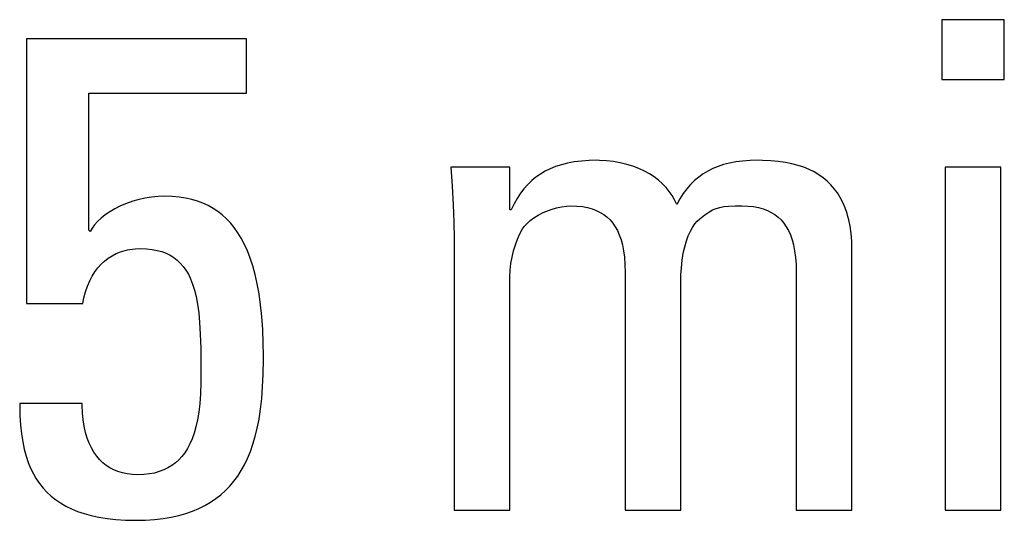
# Model space of a CAD drawing. Header units: millimetres. Extents: x -2579 to 1363, y -329 to 2298.
# Tile 70 of 256: x -1235.01 to -1231.68, y 1520.64 to 1522.33. Entities that reach past the tile are written whole.
import ezdxf

# ---------------------------------------------------------------- set-up
doc = ezdxf.new("R2010")
doc.units = ezdxf.units.MM
doc.header["$LTSCALE"] = 30.734
doc.layers.get('0').update_dxf_attribs({"linetype": 'CONTINUOUS'})

msp = doc.modelspace()

# ---------------------------------------------------------------- linework, layer by layer
at = {"color": 250, "true_color": 0x1c1c1c}
for p, q in [((-1231.8899, 1522.3308), (-1231.8899, 1522.129)), ((-1231.679, 1522.3308), (-1231.8899, 1522.3308)), ((-1231.679, 1522.129), (-1231.679, 1522.3308)), ((-1234.9823, 1522.2666), (-1234.9823, 1521.3723)), ((-1234.2394, 1522.2666), (-1234.9823, 1522.2666)), ((-1234.2394, 1522.0831), (-1234.2394, 1522.2666)), ((-1231.8899, 1522.129), (-1231.679, 1522.129)), ((-1234.7714, 1521.6199), (-1234.7714, 1522.0831)), ((-1234.7714, 1522.0831), (-1234.2394, 1522.0831)), ((-1233.132, 1521.8507), (-1233.1544, 1521.8466)), ((-1233.1078, 1521.8537), (-1233.132, 1521.8507)), ((-1233.0816, 1521.8555), (-1233.1078, 1521.8537)), ((-1233.0562, 1521.8561), (-1233.0816, 1521.8555)), ((-1233.0465, 1521.856), (-1233.0562, 1521.8561)), ((-1233.0229, 1521.8546), (-1233.0465, 1521.856)), ((-1232.9995, 1521.8519), (-1233.0229, 1521.8546)), ((-1232.9767, 1521.8479), (-1232.9995, 1521.8519)), ((-1232.5862, 1521.8507), (-1232.6076, 1521.8466)), ((-1232.5632, 1521.8536), (-1232.5862, 1521.8507)), ((-1232.5381, 1521.8555), (-1232.5632, 1521.8536)), ((-1232.5105, 1521.8561), (-1232.5381, 1521.8555)), ((-1232.4959, 1521.8559), (-1232.5105, 1521.8561)), ((-1232.4682, 1521.8548), (-1232.4959, 1521.8559)), ((-1232.4425, 1521.8525), (-1232.4682, 1521.8548)), ((-1232.4186, 1521.8491), (-1232.4425, 1521.8525)), ((-1232.3963, 1521.8446), (-1232.4186, 1521.8491)), ((-1233.5493, 1521.8332), (-1233.5444, 1521.7691)), ((-1233.3498, 1521.8332), (-1233.5493, 1521.8332)), ((-1233.3498, 1521.6887), (-1233.3498, 1521.8332)), ((-1233.23, 1521.8193), (-1233.2461, 1521.8098)), ((-1233.213, 1521.8277), (-1233.23, 1521.8193)), ((-1233.1948, 1521.835), (-1233.213, 1521.8277)), ((-1233.1753, 1521.8413), (-1233.1948, 1521.835)), ((-1233.1544, 1521.8466), (-1233.1753, 1521.8413)), ((-1232.9546, 1521.8425), (-1232.9767, 1521.8479)), ((-1232.9336, 1521.836), (-1232.9546, 1521.8425)), ((-1232.9138, 1521.8284), (-1232.9336, 1521.836)), ((-1232.8951, 1521.8198), (-1232.9138, 1521.8284)), ((-1232.8778, 1521.8103), (-1232.8951, 1521.8198)), ((-1232.6804, 1521.8195), (-1232.6962, 1521.81)), ((-1232.6638, 1521.8279), (-1232.6804, 1521.8195)), ((-1232.6462, 1521.8352), (-1232.6638, 1521.8279)), ((-1232.6275, 1521.8414), (-1232.6462, 1521.8352)), ((-1232.6076, 1521.8466), (-1232.6275, 1521.8414)), ((-1232.3755, 1521.8391), (-1232.3963, 1521.8446)), ((-1232.3561, 1521.8326), (-1232.3755, 1521.8391)), ((-1232.338, 1521.8252), (-1232.3561, 1521.8326)), ((-1232.3211, 1521.8168), (-1232.338, 1521.8252)), ((-1232.3055, 1521.8074), (-1232.3211, 1521.8168)), ((-1231.8784, 1521.8332), (-1231.8784, 1520.6752)), ((-1231.6904, 1521.8332), (-1231.8784, 1521.8332)), ((-1231.6904, 1520.6752), (-1231.6904, 1521.8332)), ((-1233.2755, 1521.7875), (-1233.289, 1521.7746)), ((-1233.2612, 1521.7992), (-1233.2755, 1521.7875)), ((-1233.2461, 1521.8098), (-1233.2612, 1521.7992)), ((-1232.8618, 1521.8), (-1232.8778, 1521.8103)), ((-1232.8471, 1521.7888), (-1232.8618, 1521.8)), ((-1232.8337, 1521.777), (-1232.8471, 1521.7888)), ((-1232.7252, 1521.7875), (-1232.7387, 1521.7743)), ((-1232.7111, 1521.7993), (-1232.7252, 1521.7875)), ((-1232.6962, 1521.81), (-1232.7111, 1521.7993)), ((-1232.2909, 1521.7971), (-1232.3055, 1521.8074)), ((-1232.2774, 1521.7858), (-1232.2909, 1521.7971)), ((-1232.2649, 1521.7736), (-1232.2774, 1521.7858)), ((-1233.5444, 1521.7691), (-1233.5407, 1521.706)), ((-1233.3017, 1521.7603), (-1233.3137, 1521.7447)), ((-1233.289, 1521.7746), (-1233.3017, 1521.7603)), ((-1232.8216, 1521.7644), (-1232.8337, 1521.777)), ((-1232.8108, 1521.7511), (-1232.8216, 1521.7644)), ((-1232.8012, 1521.7371), (-1232.8108, 1521.7511)), ((-1232.7514, 1521.7598), (-1232.7635, 1521.7438)), ((-1232.7387, 1521.7743), (-1232.7514, 1521.7598)), ((-1232.2534, 1521.7603), (-1232.2649, 1521.7736)), ((-1232.2428, 1521.746), (-1232.2534, 1521.7603)), ((-1234.6232, 1521.7181), (-1234.6448, 1521.7107)), ((-1234.6057, 1521.723), (-1234.6232, 1521.7181)), ((-1234.5829, 1521.7281), (-1234.6057, 1521.723)), ((-1234.5599, 1521.7317), (-1234.5829, 1521.7281)), ((-1234.5371, 1521.7339), (-1234.5599, 1521.7317)), ((-1234.5146, 1521.7346), (-1234.5371, 1521.7339)), ((-1234.4899, 1521.7339), (-1234.5146, 1521.7346)), ((-1234.4667, 1521.7318), (-1234.4899, 1521.7339)), ((-1234.4448, 1521.7285), (-1234.4667, 1521.7318)), ((-1234.4241, 1521.724), (-1234.4448, 1521.7285)), ((-1234.4046, 1521.7182), (-1234.4241, 1521.724)), ((-1234.3861, 1521.7113), (-1234.4046, 1521.7182)), ((-1233.3249, 1521.7277), (-1233.3354, 1521.709)), ((-1233.3137, 1521.7447), (-1233.3249, 1521.7277)), ((-1232.7929, 1521.7224), (-1232.8012, 1521.7371)), ((-1232.7857, 1521.707), (-1232.7929, 1521.7224)), ((-1232.775, 1521.7262), (-1232.7857, 1521.707)), ((-1232.7635, 1521.7438), (-1232.775, 1521.7262)), ((-1232.2332, 1521.7305), (-1232.2428, 1521.746)), ((-1232.2245, 1521.7138), (-1232.2332, 1521.7305)), ((-1234.7013, 1521.6827), (-1234.7167, 1521.6721)), ((-1234.684, 1521.6928), (-1234.7013, 1521.6827)), ((-1234.6651, 1521.7022), (-1234.684, 1521.6928)), ((-1234.6448, 1521.7107), (-1234.6651, 1521.7022)), ((-1234.3686, 1521.7032), (-1234.3861, 1521.7113)), ((-1234.3519, 1521.6939), (-1234.3686, 1521.7032)), ((-1234.3361, 1521.6835), (-1234.3519, 1521.6939)), ((-1234.3211, 1521.6718), (-1234.3361, 1521.6835)), ((-1233.5407, 1521.706), (-1233.5385, 1521.6475)), ((-1233.3452, 1521.6887), (-1233.3498, 1521.6887)), ((-1233.3354, 1521.709), (-1233.3452, 1521.6887)), ((-1233.2369, 1521.6794), (-1233.2193, 1521.6869)), ((-1233.2193, 1521.6869), (-1233.2101, 1521.6903)), ((-1233.2101, 1521.6903), (-1233.192, 1521.6957)), ((-1233.192, 1521.6957), (-1233.1745, 1521.6995)), ((-1233.1745, 1521.6995), (-1233.1582, 1521.7018)), ((-1233.1582, 1521.7018), (-1233.1434, 1521.7025)), ((-1233.1434, 1521.7025), (-1233.1231, 1521.7018)), ((-1233.1231, 1521.7018), (-1233.1044, 1521.6998)), ((-1233.1044, 1521.6998), (-1233.0873, 1521.6966)), ((-1233.0873, 1521.6966), (-1233.0716, 1521.6922)), ((-1233.0716, 1521.6922), (-1233.0573, 1521.6868)), ((-1233.0573, 1521.6868), (-1233.0441, 1521.6803)), ((-1232.677, 1521.6814), (-1232.6647, 1521.6884)), ((-1232.6647, 1521.6884), (-1232.6526, 1521.6935)), ((-1232.6526, 1521.6935), (-1232.6403, 1521.6972)), ((-1232.6403, 1521.6972), (-1232.6268, 1521.6998)), ((-1232.6268, 1521.6998), (-1232.6104, 1521.7015)), ((-1232.6104, 1521.7015), (-1232.5881, 1521.7023)), ((-1232.5881, 1521.7023), (-1232.5655, 1521.7025)), ((-1232.5655, 1521.7025), (-1232.5452, 1521.7018)), ((-1232.5452, 1521.7018), (-1232.5265, 1521.6998)), ((-1232.5265, 1521.6998), (-1232.5094, 1521.6966)), ((-1232.5094, 1521.6966), (-1232.4938, 1521.6922)), ((-1232.4938, 1521.6922), (-1232.4794, 1521.6868)), ((-1232.4794, 1521.6868), (-1232.4663, 1521.6803)), ((-1232.2168, 1521.6958), (-1232.2245, 1521.7138)), ((-1232.2102, 1521.6765), (-1232.2168, 1521.6958)), ((-1234.7421, 1521.6498), (-1234.7521, 1521.6384)), ((-1234.7303, 1521.6611), (-1234.7421, 1521.6498)), ((-1234.7167, 1521.6721), (-1234.7303, 1521.6611)), ((-1234.3068, 1521.6588), (-1234.3211, 1521.6718)), ((-1234.2933, 1521.6445), (-1234.3068, 1521.6588)), ((-1233.2911, 1521.643), (-1233.2805, 1521.6524)), ((-1233.2805, 1521.6524), (-1233.2679, 1521.6618)), ((-1233.2679, 1521.6618), (-1233.2533, 1521.6709)), ((-1233.2533, 1521.6709), (-1233.2369, 1521.6794)), ((-1233.0441, 1521.6803), (-1233.0321, 1521.6727)), ((-1233.0321, 1521.6727), (-1233.0211, 1521.6642)), ((-1233.0211, 1521.6642), (-1233.0111, 1521.6546)), ((-1233.0111, 1521.6546), (-1233.0019, 1521.6439)), ((-1232.7245, 1521.6412), (-1232.7163, 1521.6508)), ((-1232.7163, 1521.6508), (-1232.7077, 1521.6589)), ((-1232.7077, 1521.6589), (-1232.6909, 1521.672)), ((-1232.6909, 1521.672), (-1232.677, 1521.6814)), ((-1232.4663, 1521.6803), (-1232.4543, 1521.6727)), ((-1232.4543, 1521.6727), (-1232.4433, 1521.6642)), ((-1232.4433, 1521.6642), (-1232.4332, 1521.6546)), ((-1232.4332, 1521.6546), (-1232.4241, 1521.6439)), ((-1232.2072, 1521.6662), (-1232.2102, 1521.6765)), ((-1232.2046, 1521.6556), (-1232.2072, 1521.6662)), ((-1232.2001, 1521.6332), (-1232.2046, 1521.6556)), ((-1234.7668, 1521.6154), (-1234.7714, 1521.6199)), ((-1234.7603, 1521.6269), (-1234.7668, 1521.6154)), ((-1234.7521, 1521.6384), (-1234.7603, 1521.6269)), ((-1234.2804, 1521.6289), (-1234.2933, 1521.6445)), ((-1234.2682, 1521.6117), (-1234.2804, 1521.6289)), ((-1233.5385, 1521.6475), (-1233.5378, 1521.5924)), ((-1233.3153, 1521.6081), (-1233.3062, 1521.6245)), ((-1233.3062, 1521.6245), (-1233.2996, 1521.6336)), ((-1233.2996, 1521.6336), (-1233.2911, 1521.643)), ((-1233.0019, 1521.6439), (-1232.9937, 1521.632)), ((-1232.9937, 1521.632), (-1232.9862, 1521.6188)), ((-1232.9862, 1521.6188), (-1232.9796, 1521.6043)), ((-1232.7465, 1521.6012), (-1232.7396, 1521.6165)), ((-1232.7396, 1521.6165), (-1232.7322, 1521.6298)), ((-1232.7322, 1521.6298), (-1232.7245, 1521.6412)), ((-1232.4241, 1521.6439), (-1232.4159, 1521.632)), ((-1232.4159, 1521.632), (-1232.4084, 1521.6188)), ((-1232.4084, 1521.6188), (-1232.4018, 1521.6042)), ((-1232.1968, 1521.6092), (-1232.2001, 1521.6332)), ((-1234.2567, 1521.5929), (-1234.2682, 1521.6117)), ((-1234.2459, 1521.5724), (-1234.2567, 1521.5929)), ((-1233.5378, 1521.5924), (-1233.5378, 1520.6752)), ((-1233.3306, 1521.5713), (-1233.3234, 1521.5903)), ((-1233.3234, 1521.5903), (-1233.3153, 1521.6081)), ((-1232.9796, 1521.6043), (-1232.9739, 1521.5881)), ((-1232.9739, 1521.5881), (-1232.9691, 1521.5703)), ((-1232.7585, 1521.5641), (-1232.7528, 1521.5838)), ((-1232.7528, 1521.5838), (-1232.7465, 1521.6012)), ((-1232.4018, 1521.6042), (-1232.3961, 1521.5881)), ((-1232.3961, 1521.5881), (-1232.3913, 1521.5702)), ((-1232.1947, 1521.5834), (-1232.1968, 1521.6092)), ((-1232.194, 1521.5557), (-1232.1947, 1521.5834)), ((-1234.6648, 1521.5471), (-1234.6493, 1521.5518)), ((-1234.6493, 1521.5518), (-1234.6412, 1521.5536)), ((-1234.6412, 1521.5536), (-1234.6329, 1521.5552)), ((-1234.6329, 1521.5552), (-1234.6155, 1521.5573)), ((-1234.6155, 1521.5573), (-1234.5971, 1521.558)), ((-1234.5971, 1521.558), (-1234.5767, 1521.5573)), ((-1234.5767, 1521.5573), (-1234.5579, 1521.5553)), ((-1234.5579, 1521.5553), (-1234.5407, 1521.5521)), ((-1234.5407, 1521.5521), (-1234.525, 1521.5477)), ((-1234.2358, 1521.5501), (-1234.2459, 1521.5724)), ((-1234.2263, 1521.5258), (-1234.2358, 1521.5501)), ((-1233.342, 1521.5296), (-1233.3368, 1521.551)), ((-1233.3368, 1521.551), (-1233.3306, 1521.5713)), ((-1232.9691, 1521.5703), (-1232.9652, 1521.5505)), ((-1232.9652, 1521.5505), (-1232.9623, 1521.5286)), ((-1232.7634, 1521.5423), (-1232.7585, 1521.5641)), ((-1232.3913, 1521.5702), (-1232.3874, 1521.5504)), ((-1232.3874, 1521.5504), (-1232.3845, 1521.5285)), ((-1232.194, 1520.6752), (-1232.194, 1521.5557)), ((-1234.7187, 1521.5161), (-1234.7064, 1521.5257)), ((-1234.7064, 1521.5257), (-1234.6933, 1521.534)), ((-1234.6933, 1521.534), (-1234.6795, 1521.5411)), ((-1234.6795, 1521.5411), (-1234.6648, 1521.5471)), ((-1234.525, 1521.5477), (-1234.5104, 1521.5422)), ((-1234.5104, 1521.5422), (-1234.5036, 1521.539)), ((-1234.5036, 1521.539), (-1234.497, 1521.5356)), ((-1234.497, 1521.5356), (-1234.4846, 1521.5279)), ((-1234.4846, 1521.5279), (-1234.4732, 1521.5191)), ((-1234.4732, 1521.5191), (-1234.4627, 1521.5091)), ((-1234.2176, 1521.4994), (-1234.2263, 1521.5258)), ((-1233.3459, 1521.5073), (-1233.342, 1521.5296)), ((-1232.9623, 1521.5286), (-1232.9605, 1521.5042)), ((-1232.7701, 1521.4936), (-1232.7673, 1521.5185)), ((-1232.7673, 1521.5185), (-1232.7634, 1521.5423)), ((-1232.3845, 1521.5285), (-1232.3827, 1521.5041)), ((-1234.751, 1521.4797), (-1234.741, 1521.4931)), ((-1234.741, 1521.4931), (-1234.7302, 1521.5052)), ((-1234.7302, 1521.5052), (-1234.7187, 1521.5161)), ((-1234.4627, 1521.5091), (-1234.4529, 1521.4979)), ((-1234.4529, 1521.4979), (-1234.4439, 1521.4854)), ((-1234.4439, 1521.4854), (-1234.4356, 1521.4714)), ((-1234.2098, 1521.4706), (-1234.2176, 1521.4994)), ((-1233.3497, 1521.4628), (-1233.3485, 1521.4848)), ((-1233.3485, 1521.4848), (-1233.3459, 1521.5073)), ((-1232.9605, 1521.5042), (-1232.9599, 1521.4778)), ((-1232.7717, 1521.4689), (-1232.7701, 1521.4936)), ((-1232.3827, 1521.5041), (-1232.3821, 1521.4778)), ((-1234.7687, 1521.4487), (-1234.7603, 1521.4649)), ((-1234.7603, 1521.4649), (-1234.751, 1521.4797)), ((-1234.4356, 1521.4714), (-1234.428, 1521.4556)), ((-1234.428, 1521.4556), (-1234.421, 1521.438)), ((-1234.2027, 1521.4393), (-1234.2098, 1521.4706)), ((-1233.3498, 1521.4548), (-1233.3497, 1521.4628)), ((-1233.3498, 1520.6752), (-1233.3498, 1521.4548)), ((-1232.9599, 1521.4778), (-1232.9599, 1520.6752)), ((-1232.7719, 1521.4548), (-1232.7717, 1521.4689)), ((-1232.7719, 1520.6752), (-1232.7719, 1521.4548)), ((-1232.3821, 1521.4778), (-1232.3821, 1520.6752)), ((-1234.7827, 1521.4121), (-1234.7762, 1521.4311)), ((-1234.7762, 1521.4311), (-1234.7687, 1521.4487)), ((-1234.421, 1521.438), (-1234.4148, 1521.4182)), ((-1234.4148, 1521.4182), (-1234.4093, 1521.3958)), ((-1234.1966, 1521.4054), (-1234.2027, 1521.4393)), ((-1234.7921, 1521.3723), (-1234.7882, 1521.3916)), ((-1234.7882, 1521.3916), (-1234.7827, 1521.4121)), ((-1234.4093, 1521.3958), (-1234.4045, 1521.3705)), ((-1234.1914, 1521.3686), (-1234.1966, 1521.4054)), ((-1234.9823, 1521.3723), (-1234.7921, 1521.3723)), ((-1234.4045, 1521.3705), (-1234.4005, 1521.3416)), ((-1234.1873, 1521.3286), (-1234.1914, 1521.3686)), ((-1234.4005, 1521.3416), (-1234.3974, 1521.3084)), ((-1234.1843, 1521.2853), (-1234.1873, 1521.3286)), ((-1234.3974, 1521.3084), (-1234.3951, 1521.2693)), ((-1234.1826, 1521.2383), (-1234.1843, 1521.2853)), ((-1234.3951, 1521.2693), (-1234.3937, 1521.222)), ((-1234.3937, 1521.222), (-1234.3932, 1521.1603)), ((-1234.1821, 1521.198), (-1234.1826, 1521.2383)), ((-1234.183, 1521.1346), (-1234.1822, 1521.1843)), ((-1234.1822, 1521.1843), (-1234.1821, 1521.198)), ((-1234.3932, 1521.1603), (-1234.3931, 1521.1453)), ((-1234.3931, 1521.1453), (-1234.3935, 1521.1051)), ((-1234.1848, 1521.091), (-1234.183, 1521.1346)), ((-1234.3935, 1521.1051), (-1234.3949, 1521.0678)), ((-1234.1878, 1521.0517), (-1234.1848, 1521.091)), ((-1234.3949, 1521.0678), (-1234.3973, 1521.0352)), ((-1234.1917, 1521.0158), (-1234.1878, 1521.0517)), ((-1235.0053, 1521.0352), (-1235.0053, 1521.0296)), ((-1234.7943, 1521.0352), (-1235.0053, 1521.0352)), ((-1235.0053, 1521.0296), (-1235.0045, 1520.9941)), ((-1234.7943, 1521.0286), (-1234.7943, 1521.0352)), ((-1234.7933, 1521.0037), (-1234.7943, 1521.0286)), ((-1234.3973, 1521.0352), (-1234.4007, 1521.0062)), ((-1235.0045, 1520.9941), (-1235.0025, 1520.9619)), ((-1234.7909, 1520.9801), (-1234.7933, 1521.0037)), ((-1234.4007, 1521.0062), (-1234.405, 1520.9801)), ((-1234.1967, 1520.9827), (-1234.1917, 1521.0158)), ((-1235.0025, 1520.9619), (-1234.9993, 1520.9326)), ((-1234.7874, 1520.958), (-1234.7909, 1520.9801)), ((-1234.7827, 1520.9375), (-1234.7874, 1520.958)), ((-1234.4102, 1520.9566), (-1234.4162, 1520.9353)), ((-1234.405, 1520.9801), (-1234.4102, 1520.9566)), ((-1234.2094, 1520.9238), (-1234.2026, 1520.9521)), ((-1234.2026, 1520.9521), (-1234.1967, 1520.9827)), ((-1234.9993, 1520.9326), (-1234.9951, 1520.9056)), ((-1234.777, 1520.9185), (-1234.7827, 1520.9375)), ((-1234.7703, 1520.9011), (-1234.777, 1520.9185)), ((-1234.4162, 1520.9353), (-1234.423, 1520.9161)), ((-1234.2172, 1520.8974), (-1234.2094, 1520.9238)), ((-1234.9951, 1520.9056), (-1234.9898, 1520.8807)), ((-1234.7627, 1520.8852), (-1234.7703, 1520.9011)), ((-1234.7544, 1520.8707), (-1234.7627, 1520.8852)), ((-1234.4306, 1520.8987), (-1234.4389, 1520.883)), ((-1234.423, 1520.9161), (-1234.4306, 1520.8987)), ((-1234.2258, 1520.8728), (-1234.2172, 1520.8974)), ((-1234.9898, 1520.8807), (-1234.9836, 1520.8577)), ((-1234.9836, 1520.8577), (-1234.9764, 1520.8364)), ((-1234.7452, 1520.8576), (-1234.7544, 1520.8707)), ((-1234.7352, 1520.8459), (-1234.7452, 1520.8576)), ((-1234.4577, 1520.8561), (-1234.4682, 1520.8447)), ((-1234.4479, 1520.8689), (-1234.4577, 1520.8561)), ((-1234.4389, 1520.883), (-1234.4479, 1520.8689)), ((-1234.2353, 1520.8499), (-1234.2258, 1520.8728)), ((-1234.9764, 1520.8364), (-1234.9683, 1520.8165)), ((-1234.7245, 1520.8353), (-1234.7352, 1520.8459)), ((-1234.713, 1520.826), (-1234.7245, 1520.8353)), ((-1234.7006, 1520.8179), (-1234.713, 1520.826)), ((-1234.6874, 1520.8109), (-1234.7006, 1520.8179)), ((-1234.4916, 1520.8254), (-1234.5046, 1520.8175)), ((-1234.4795, 1520.8344), (-1234.4916, 1520.8254)), ((-1234.4682, 1520.8447), (-1234.4795, 1520.8344)), ((-1234.2569, 1520.8085), (-1234.2457, 1520.8285)), ((-1234.2457, 1520.8285), (-1234.2353, 1520.8499)), ((-1234.9683, 1520.8165), (-1234.9592, 1520.798)), ((-1234.9592, 1520.798), (-1234.9492, 1520.7808)), ((-1234.6733, 1520.8051), (-1234.6874, 1520.8109)), ((-1234.6582, 1520.8005), (-1234.6733, 1520.8051)), ((-1234.642, 1520.7972), (-1234.6582, 1520.8005)), ((-1234.6248, 1520.7951), (-1234.642, 1520.7972)), ((-1234.6063, 1520.7944), (-1234.6248, 1520.7951)), ((-1234.5861, 1520.7951), (-1234.6063, 1520.7944)), ((-1234.5673, 1520.7971), (-1234.5861, 1520.7951)), ((-1234.5499, 1520.8004), (-1234.5673, 1520.7971)), ((-1234.5337, 1520.805), (-1234.5499, 1520.8004)), ((-1234.5186, 1520.8107), (-1234.5337, 1520.805)), ((-1234.5046, 1520.8175), (-1234.5186, 1520.8107)), ((-1234.2819, 1520.7724), (-1234.2689, 1520.7898)), ((-1234.2689, 1520.7898), (-1234.2569, 1520.8085)), ((-1234.9492, 1520.7808), (-1234.9382, 1520.7647)), ((-1234.9382, 1520.7647), (-1234.9263, 1520.7497)), ((-1234.3104, 1520.7411), (-1234.2957, 1520.7562)), ((-1234.2957, 1520.7562), (-1234.2819, 1520.7724)), ((-1234.9263, 1520.7497), (-1234.9133, 1520.7357)), ((-1234.9133, 1520.7357), (-1234.8992, 1520.7226)), ((-1234.8992, 1520.7226), (-1234.884, 1520.7105)), ((-1234.3428, 1520.714), (-1234.3261, 1520.727)), ((-1234.3261, 1520.727), (-1234.3104, 1520.7411)), ((-1234.884, 1520.7105), (-1234.8676, 1520.6993)), ((-1234.8676, 1520.6993), (-1234.8588, 1520.694)), ((-1234.8588, 1520.694), (-1234.8498, 1520.6889)), ((-1234.8498, 1520.6889), (-1234.8306, 1520.6795)), ((-1234.3996, 1520.681), (-1234.3795, 1520.691)), ((-1234.3795, 1520.691), (-1234.3606, 1520.702)), ((-1234.3606, 1520.702), (-1234.3428, 1520.714)), ((-1234.8306, 1520.6795), (-1234.81, 1520.6709)), ((-1234.81, 1520.6709), (-1234.7877, 1520.6634)), ((-1234.7877, 1520.6634), (-1234.7638, 1520.6568)), ((-1234.7638, 1520.6568), (-1234.738, 1520.6512)), ((-1234.5207, 1520.6469), (-1234.4935, 1520.6515)), ((-1234.4935, 1520.6515), (-1234.4678, 1520.6572)), ((-1234.4678, 1520.6572), (-1234.4437, 1520.6641)), ((-1234.4437, 1520.6641), (-1234.421, 1520.672)), ((-1234.421, 1520.672), (-1234.3996, 1520.681)), ((-1233.5378, 1520.6752), (-1233.3498, 1520.6752)), ((-1232.9599, 1520.6752), (-1232.7719, 1520.6752)), ((-1232.3821, 1520.6752), (-1232.194, 1520.6752)), ((-1231.8784, 1520.6752), (-1231.6904, 1520.6752)), ((-1234.738, 1520.6512), (-1234.7102, 1520.6468)), ((-1234.7102, 1520.6468), (-1234.6802, 1520.6435)), ((-1234.6802, 1520.6435), (-1234.648, 1520.6415)), ((-1234.648, 1520.6415), (-1234.6132, 1520.6408)), ((-1234.6132, 1520.6408), (-1234.5805, 1520.6415)), ((-1234.5805, 1520.6415), (-1234.5497, 1520.6436)), ((-1234.5497, 1520.6436), (-1234.5207, 1520.6469))]:
    msp.add_line(p, q, dxfattribs=at)

doc.saveas('drawing.dxf')
